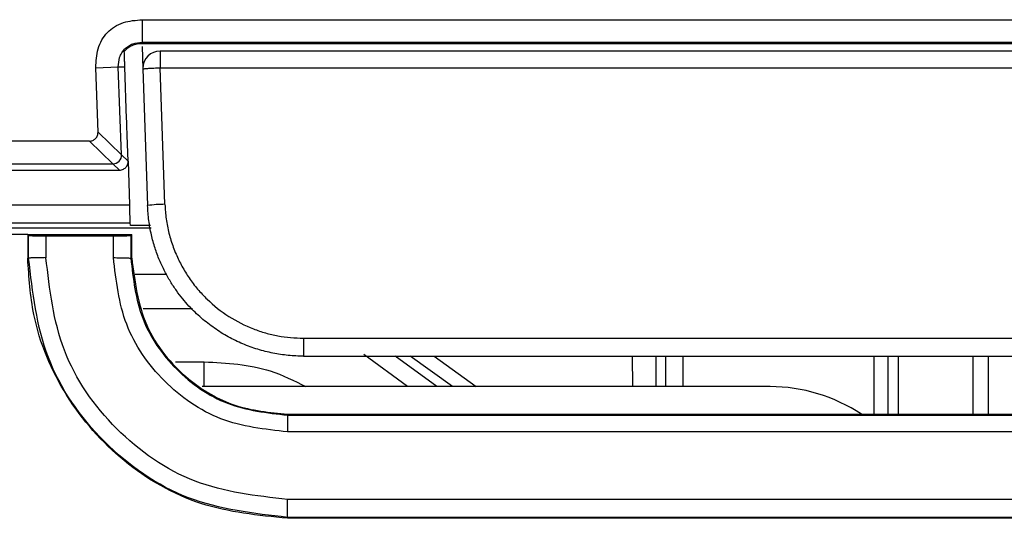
# Model space of a CAD drawing. Header units: millimetres. Extents: x -0.57 to 0.95, y -0.4 to 0.71.
# Tile 7 of 256: x 0.0727 to 0.1012, y -0.2842 to -0.2699. Entities that reach past the tile are written whole.
import ezdxf

# ---------------------------------------------------------------- set-up
doc = ezdxf.new("R2010")
doc.units = ezdxf.units.MM
doc.layers.add('FORMAT', color=7, linetype='Continuous')

msp = doc.modelspace()

# ---------------------------------------------------------------- linework, layer by layer
at = {"layer": 'FORMAT', "color": 7, "linetype": 'Continuous', "lineweight": 25}
for p, q in [((0.07627, -0.269862), (0.124667, -0.269862)), ((0.07627, -0.269862), (0.07627, -0.270509)), ((0.07627, -0.270509), (0.124667, -0.270509)), ((0.07627, -0.270509), (0.07627, -0.270544)), ((0.076268, -0.270634), (0.076291, -0.271283)), ((0.07627, -0.270544), (0.124667, -0.270544)), ((0.07679, -0.270765), (0.07679, -0.271248)), ((0.124147, -0.270765), (0.07679, -0.270765)), ((0.074933, -0.271247), (0.075582, -0.271223)), ((0.074998, -0.273105), (0.074933, -0.271247)), ((0.075582, -0.271223), (0.075771, -0.271217)), ((0.075677, -0.273759), (0.075582, -0.271223)), ((0.075823, -0.272725), (0.075771, -0.271217)), ((0.076291, -0.271283), (0.076428, -0.275222)), ((0.076928, -0.275187), (0.07679, -0.271248)), ((0.07679, -0.271248), (0.124147, -0.271248)), ((0.074748, -0.273363), (0.058244, -0.273363)), ((0.075427, -0.274019), (0.074748, -0.273363)), ((0.075677, -0.273759), (0.074998, -0.273105)), ((0.075866, -0.273942), (0.07584, -0.273201)), ((0.075866, -0.273942), (0.075677, -0.273759)), ((0.062221, -0.274019), (0.075427, -0.274019)), ((0.068062, -0.274201), (0.075616, -0.274201)), ((0.075616, -0.274201), (0.075427, -0.274019)), ((0.075866, -0.273942), (0.07591, -0.2752)), ((0.068027, -0.2752), (0.07591, -0.2752)), ((0.076528, -0.275874), (0.067841, -0.275874)), ((0.068009, -0.275717), (0.075928, -0.275717)), ((0.075931, -0.275795), (0.075928, -0.275717)), ((0.076516, -0.275795), (0.075931, -0.275795)), ((0.072969, -0.27606), (0.066841, -0.27606)), ((0.072969, -0.27606), (0.072969, -0.276743)), ((0.072969, -0.27606), (0.072995, -0.276086)), ((0.072969, -0.27606), (0.075969, -0.27606)), ((0.072995, -0.276743), (0.072995, -0.276086)), ((0.073495, -0.276095), (0.073495, -0.276726)), ((0.073495, -0.276095), (0.075442, -0.276095)), ((0.075442, -0.276726), (0.075442, -0.276095)), ((0.075942, -0.276086), (0.075969, -0.27606)), ((0.075942, -0.276086), (0.075942, -0.276743)), ((0.075969, -0.276743), (0.075969, -0.27606)), ((0.072995, -0.276743), (0.072969, -0.276743)), ((0.075969, -0.276743), (0.075942, -0.276743)), ((0.076072, -0.277199), (0.07698, -0.277199)), ((0.077722, -0.278198), (0.076297, -0.278198)), ((0.080925, -0.279048), (0.080925, -0.279565)), ((0.080925, -0.279048), (0.120012, -0.279048)), ((0.080925, -0.279565), (0.120012, -0.279565)), ((0.08393, -0.280445), (0.082667, -0.279523)), ((0.084776, -0.280445), (0.08357, -0.279565)), ((0.085232, -0.280445), (0.084009, -0.279565)), ((0.084698, -0.279565), (0.085915, -0.280445)), ((0.090428, -0.280445), (0.090427, -0.279565)), ((0.091096, -0.279565), (0.091097, -0.280445)), ((0.091377, -0.279565), (0.091377, -0.280445)), ((0.091877, -0.279565), (0.091877, -0.280445)), ((0.097394, -0.281243), (0.097394, -0.279565)), ((0.097799, -0.281243), (0.097801, -0.279565)), ((0.098093, -0.279565), (0.098091, -0.281243)), ((0.100251, -0.281243), (0.100251, -0.279565)), ((0.100687, -0.279565), (0.100687, -0.281243)), ((0.07723, -0.27973), (0.078063, -0.27973)), ((0.078063, -0.280445), (0.078063, -0.27973)), ((0.094394, -0.280445), (0.078005, -0.280445)), ((0.080469, -0.281243), (0.080469, -0.281269)), ((0.080469, -0.281243), (0.120469, -0.281243)), ((0.080469, -0.281269), (0.120469, -0.281269)), ((0.120469, -0.281752), (0.080469, -0.281752)), ((0.120469, -0.283699), (0.080469, -0.283699)), ((0.120469, -0.284217), (0.080469, -0.284217)), ((0.080469, -0.284243), (0.080469, -0.284217)), ((0.120469, -0.284243), (0.080469, -0.284243))]:
    msp.add_line(p, q, dxfattribs=at)
for centre, radius, start, end in [((0.07679, -0.271265), 0.0005, 90, 180), ((0.07679, -0.271265), 0.0005, 180, 182), ((0.076929, -0.278792), 0.0036048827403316, 90.011255, 97.979149), ((0.094394, -0.285195), 0.00475, 56.318382, 90)]:
    msp.add_arc(centre, radius, start, end, dxfattribs=at)
msp.add_ellipse((0.075427, -0.273768), major_axis=(-0.000134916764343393, 0.0002112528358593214), ratio=0.997217, start_param=2.574499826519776, end_param=4.180159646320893, dxfattribs=at)
for points, knots in [([(0.0749331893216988, -0.2712468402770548), (0.0749411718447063, -0.2710629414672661), (0.0749532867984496, -0.2707838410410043), (0.0750966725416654, -0.2704436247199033), (0.0752576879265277, -0.2702228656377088), (0.0754726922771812, -0.270054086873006), (0.075807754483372, -0.2698987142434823), (0.0760866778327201, -0.2698768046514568), (0.0762704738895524, -0.2698623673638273)], [0, 0, 0, 0, 0.2497929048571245, 0.3791068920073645, 0.500027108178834, 0.6205674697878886, 0.7499735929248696, 1, 1, 1, 1]), ([(0.0755819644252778, -0.2712233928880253), (0.0755874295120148, -0.271129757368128), (0.0755956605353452, -0.2709887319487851), (0.075676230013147, -0.2708192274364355), (0.0757610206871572, -0.2707067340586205), (0.0758708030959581, -0.2706174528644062), (0.0760381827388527, -0.2705310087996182), (0.0761782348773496, -0.2705177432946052), (0.0762704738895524, -0.2705090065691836)], [0, 0, 0, 0, 0.2494053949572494, 0.3756320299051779, 0.4991876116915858, 0.626016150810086, 0.7536924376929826, 1, 1, 1, 1]), ([(0.0757554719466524, -0.2707782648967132), (0.075788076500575, -0.2707427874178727), (0.0758540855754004, -0.2706709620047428), (0.0759831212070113, -0.2705994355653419), (0.076123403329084, -0.2705523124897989), (0.0762213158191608, -0.270546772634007), (0.0762704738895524, -0.2705439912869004)], [0, 0, 0, 0, 0.2461527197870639, 0.4983449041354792, 0.748138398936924, 1, 1, 1, 1]), ([(0.0757707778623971, -0.2712165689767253), (0.075770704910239, -0.2712144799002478), (0.0757705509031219, -0.2712100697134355), (0.075770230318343, -0.2712008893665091), (0.0757695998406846, -0.2711828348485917), (0.0757683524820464, -0.271147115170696), (0.0757658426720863, -0.2710752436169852), (0.0757605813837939, -0.2709245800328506), (0.0757577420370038, -0.2708432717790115), (0.0757554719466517, -0.2707782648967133)], [0, 0, 0, 0, 0.0013984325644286, 0.0029521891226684, 0.0069353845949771, 0.0196998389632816, 0.067072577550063, 0.2541138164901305, 1, 1, 1, 1]), ([(0.076290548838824, -0.271282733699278), (0.0762906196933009, -0.2712827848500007), (0.0762908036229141, -0.2712829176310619), (0.0762929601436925, -0.2712802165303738), (0.0763014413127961, -0.2712787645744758), (0.0763238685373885, -0.2712749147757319), (0.0763681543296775, -0.2712705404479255), (0.076411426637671, -0.2712672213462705), (0.0764366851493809, -0.2712652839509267)], [0, 0, 0, 0, 0.0474098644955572, 0.1230702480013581, 0.2478637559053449, 0.5002171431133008, 0.7082713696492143, 0.9999999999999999, 0.9999999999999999, 0.9999999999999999, 0.9999999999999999]), ([(0.0764366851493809, -0.2712652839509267), (0.0764525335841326, -0.2712642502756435), (0.0764896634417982, -0.2712618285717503), (0.0765637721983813, -0.2712577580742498), (0.0766659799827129, -0.2712525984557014), (0.0767463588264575, -0.2712495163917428), (0.0767902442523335, -0.2712478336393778)], [0, 0, 0, 0, 0.1651770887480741, 0.3869783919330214, 0.6653010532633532, 1, 1, 1, 1]), ([(0.0758361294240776, -0.2732005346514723), (0.0758346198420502, -0.2731244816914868), (0.0758316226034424, -0.2729734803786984), (0.0758261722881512, -0.2728076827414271), (0.0758234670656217, -0.2727253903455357)], [0, 0, 0, 0, 0.5036576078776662, 1, 1, 1, 1]), ([(0.0747480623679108, -0.2733634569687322), (0.0747651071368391, -0.2733625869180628), (0.0747985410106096, -0.2733608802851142), (0.0748628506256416, -0.2733408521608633), (0.0749192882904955, -0.2733010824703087), (0.0749615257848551, -0.2732473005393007), (0.0749919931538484, -0.2731869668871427), (0.0749956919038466, -0.2731370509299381), (0.0749980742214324, -0.2731049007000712)], [0, 0, 0, 0, 0.1274774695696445, 0.2500512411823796, 0.5003911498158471, 0.6293274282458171, 0.7612545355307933, 1, 1, 1, 1]), ([(0.075615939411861, -0.2742005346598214), (0.0756366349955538, -0.2741990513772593), (0.0756768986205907, -0.2741961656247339), (0.0757320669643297, -0.2741742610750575), (0.0757782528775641, -0.2741433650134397), (0.0758244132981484, -0.274094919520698), (0.0758610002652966, -0.2740265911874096), (0.075864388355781, -0.2739686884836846), (0.0758659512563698, -0.2739419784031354)], [0, 0, 0, 0, 0.154745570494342, 0.301060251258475, 0.4389388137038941, 0.5683767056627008, 0.8008954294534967, 0.9999999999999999, 0.9999999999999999, 0.9999999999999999, 0.9999999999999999]), ([(0.0759279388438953, -0.2757170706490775), (0.0759276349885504, -0.2757107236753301), (0.0759269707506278, -0.2756968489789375), (0.0759239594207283, -0.2756195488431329), (0.0759207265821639, -0.2755252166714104), (0.0759176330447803, -0.2754318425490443), (0.0759140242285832, -0.2753211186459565), (0.0759112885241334, -0.2752411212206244), (0.0759098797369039, -0.2751999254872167)], [0, 0, 0, 0, 0.1948817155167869, 0.4260179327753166, 0.5557972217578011, 0.6947246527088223, 0.8427944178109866, 1, 1, 1, 1]), ([(0.0809253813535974, -0.2795652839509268), (0.0808523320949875, -0.2795642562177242), (0.080705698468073, -0.2795621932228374), (0.0804854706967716, -0.2795454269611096), (0.0802647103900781, -0.2795184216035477), (0.080043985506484, -0.2794800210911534), (0.0798238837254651, -0.2794303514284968), (0.0796050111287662, -0.2793692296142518), (0.0793879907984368, -0.2792965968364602), (0.0791734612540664, -0.2792124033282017), (0.0789620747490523, -0.2791166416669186), (0.0787544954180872, -0.2790093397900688), (0.0785513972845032, -0.2788905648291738), (0.0783534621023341, -0.2787604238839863), (0.0781613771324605, -0.2786190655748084), (0.0779758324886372, -0.2784666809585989), (0.077794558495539, -0.2783007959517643), (0.0776144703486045, -0.2781167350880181), (0.0774337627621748, -0.2779088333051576), (0.0772543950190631, -0.2776739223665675), (0.0770802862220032, -0.2774106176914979), (0.0769158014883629, -0.277117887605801), (0.0767658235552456, -0.276795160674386), (0.0766353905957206, -0.2764424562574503), (0.076530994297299, -0.2760604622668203), (0.0764550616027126, -0.2756508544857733), (0.0764372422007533, -0.2753673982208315), (0.0764281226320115, -0.275222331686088)], [0, 0, 0, 0, 0.0317030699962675, 0.063638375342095, 0.0958059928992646, 0.1282059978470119, 0.1608384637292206, 0.193703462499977, 0.2268010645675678, 0.260131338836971, 0.2936943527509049, 0.3274901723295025, 0.3615188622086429, 0.3957804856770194, 0.4302751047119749, 0.4650027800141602, 0.499963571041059, 0.536899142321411, 0.576739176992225, 0.6194835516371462, 0.6651321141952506, 0.7136846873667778, 0.7651410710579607, 0.819501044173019, 0.8767643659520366, 0.9369307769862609, 1, 1, 1, 1]), ([(0.076927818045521, -0.2751874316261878), (0.0769313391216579, -0.2752581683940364), (0.0769383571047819, -0.2753991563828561), (0.0769628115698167, -0.2756090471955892), (0.0769974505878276, -0.2758165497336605), (0.0770432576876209, -0.2760216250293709), (0.077099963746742, -0.2762242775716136), (0.077167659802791, -0.2764244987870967), (0.0772683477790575, -0.2766779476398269), (0.0774147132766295, -0.2769786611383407), (0.0776234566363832, -0.2773171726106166), (0.0778663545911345, -0.2776357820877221), (0.0782317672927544, -0.2780255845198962), (0.0787562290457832, -0.2784421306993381), (0.0793450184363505, -0.2787380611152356), (0.0798303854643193, -0.2789014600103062), (0.0801897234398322, -0.2789856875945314), (0.0805554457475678, -0.2790382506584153), (0.0808017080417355, -0.2790446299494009), (0.0809253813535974, -0.2790478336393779)], [0, 0, 0, 0, 0.0346078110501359, 0.0689780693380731, 0.1032062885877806, 0.1373891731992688, 0.1716238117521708, 0.2060068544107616, 0.2406337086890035, 0.3048547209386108, 0.3691590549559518, 0.4346755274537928, 0.5002725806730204, 0.629876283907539, 0.7595536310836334, 0.8199100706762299, 0.8797568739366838, 0.9396137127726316, 1, 1, 1, 1]), ([(0.0729950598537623, -0.2760861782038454), (0.0729977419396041, -0.2760868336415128), (0.0730029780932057, -0.2760881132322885), (0.0730404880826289, -0.2760899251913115), (0.073100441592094, -0.2760915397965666), (0.0731935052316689, -0.2760931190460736), (0.0733257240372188, -0.2760945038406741), (0.073438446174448, -0.2760946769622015), (0.0734949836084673, -0.2760947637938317)], [0, 0, 0, 0, 0.1449751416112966, 0.2830305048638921, 0.421453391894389, 0.5674760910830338, 0.7830613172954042, 0.9999999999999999, 0.9999999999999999, 0.9999999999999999, 0.9999999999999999]), ([(0.0754424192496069, -0.2760947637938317), (0.0754984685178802, -0.2760946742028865), (0.0756109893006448, -0.2760944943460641), (0.0757406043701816, -0.2760931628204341), (0.0758307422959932, -0.2760916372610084), (0.0758900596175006, -0.2760900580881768), (0.0759329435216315, -0.2760882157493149), (0.0759391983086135, -0.2760868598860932), (0.0759423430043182, -0.2760861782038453)], [0, 0, 0, 0, 0.2156561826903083, 0.4329370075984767, 0.5648288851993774, 0.6998411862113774, 0.8490902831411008, 1, 1, 1, 1]), ([(0.0804687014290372, -0.2842426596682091), (0.0796184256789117, -0.284159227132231), (0.0779194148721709, -0.2839925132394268), (0.0756691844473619, -0.2826875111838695), (0.0739836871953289, -0.2807747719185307), (0.073094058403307, -0.2786755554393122), (0.0730040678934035, -0.277287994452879), (0.0729687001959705, -0.2767426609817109)], [0, 0, 0, 0, 0.216374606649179, 0.4323571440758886, 0.6455074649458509, 0.8606788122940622, 1, 1, 1, 1]), ([(0.0804687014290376, -0.2842166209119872), (0.0794889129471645, -0.2841054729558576), (0.0775287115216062, -0.2838831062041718), (0.0750582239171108, -0.2821520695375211), (0.0733330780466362, -0.2796798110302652), (0.0731077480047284, -0.277721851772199), (0.0729950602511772, -0.2767426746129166)], [0, 0, 0, 0, 0.2499489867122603, 0.5000572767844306, 0.7499782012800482, 0.9999999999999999, 0.9999999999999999, 0.9999999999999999, 0.9999999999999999]), ([(0.0804691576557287, -0.2836992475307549), (0.0795545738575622, -0.2835956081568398), (0.0777255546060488, -0.2833883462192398), (0.0754202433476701, -0.2817730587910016), (0.0738107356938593, -0.2794665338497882), (0.0736002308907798, -0.2776396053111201), (0.0734949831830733, -0.2767261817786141)], [0, 0, 0, 0, 0.2500310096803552, 0.5000214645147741, 0.7500218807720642, 1, 1, 1, 1]), ([(0.0804685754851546, -0.2817518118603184), (0.0798095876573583, -0.2816767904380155), (0.0784916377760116, -0.2815267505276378), (0.0768306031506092, -0.2803625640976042), (0.0756694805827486, -0.2787007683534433), (0.075518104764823, -0.2773838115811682), (0.0754424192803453, -0.2767253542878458)], [0, 0, 0, 0, 0.2499875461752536, 0.4999653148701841, 0.7499906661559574, 1, 1, 1, 1]), ([(0.0759423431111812, -0.2767426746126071), (0.0760104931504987, -0.2773355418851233), (0.076146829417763, -0.2785215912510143), (0.0771922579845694, -0.2800181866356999), (0.0786882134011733, -0.281066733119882), (0.0798750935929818, -0.2812017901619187), (0.0804687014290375, -0.2812693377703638)], [0, 0, 0, 0, 0.249979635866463, 0.5000920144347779, 0.7499753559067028, 1, 1, 1, 1]), ([(0.0759687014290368, -0.2767426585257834), (0.0760551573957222, -0.2774079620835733), (0.0762277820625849, -0.2787363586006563), (0.0774387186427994, -0.2802125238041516), (0.078919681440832, -0.2810877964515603), (0.0799499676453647, -0.2811907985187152), (0.0804687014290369, -0.2812426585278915)], [0, 0, 0, 0, 0.2818237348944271, 0.5627110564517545, 0.7798315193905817, 1, 1, 1, 1]), ([(0.0780630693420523, -0.2797295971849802), (0.0787136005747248, -0.279764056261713), (0.0797428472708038, -0.2798185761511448), (0.0806576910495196, -0.2802767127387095), (0.0809943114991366, -0.2804452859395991)], [0, 0, 0, 0, 0.6320459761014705, 1, 1, 1, 1])]:
    msp.add_open_spline(points, degree=3, knots=knots, dxfattribs=at)
for points in [[(0.0734949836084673, -0.2767255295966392), (0.0734301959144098, -0.2767257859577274), (0.0733006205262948, -0.276726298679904), (0.0731365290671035, -0.2767302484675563), (0.073020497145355, -0.2767359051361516), (0.0730035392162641, -0.2767404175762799), (0.0729950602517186, -0.276742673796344)], [(0.0754424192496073, -0.2767253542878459), (0.075507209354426, -0.276725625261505), (0.0756367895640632, -0.2767261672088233), (0.0758008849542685, -0.2767301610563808), (0.0759169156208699, -0.2767358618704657), (0.075933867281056, -0.27674040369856), (0.075942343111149, -0.2767426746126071)], [(0.0804687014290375, -0.2812693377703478), (0.0804687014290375, -0.2812774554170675), (0.0804687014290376, -0.2812936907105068), (0.0804687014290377, -0.2814048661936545), (0.0804687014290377, -0.2815626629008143), (0.0804687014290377, -0.2816887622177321), (0.0804687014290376, -0.281751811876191)], [(0.0804687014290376, -0.2842166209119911), (0.0804687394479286, -0.2842077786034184), (0.0804688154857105, -0.2841900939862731), (0.0804689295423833, -0.2840691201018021), (0.0804690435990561, -0.2838986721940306), (0.0804691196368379, -0.2837657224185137), (0.0804691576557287, -0.2836992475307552)]]:
    msp.add_open_spline(points, degree=3, dxfattribs=at)

doc.saveas('drawing.dxf')
